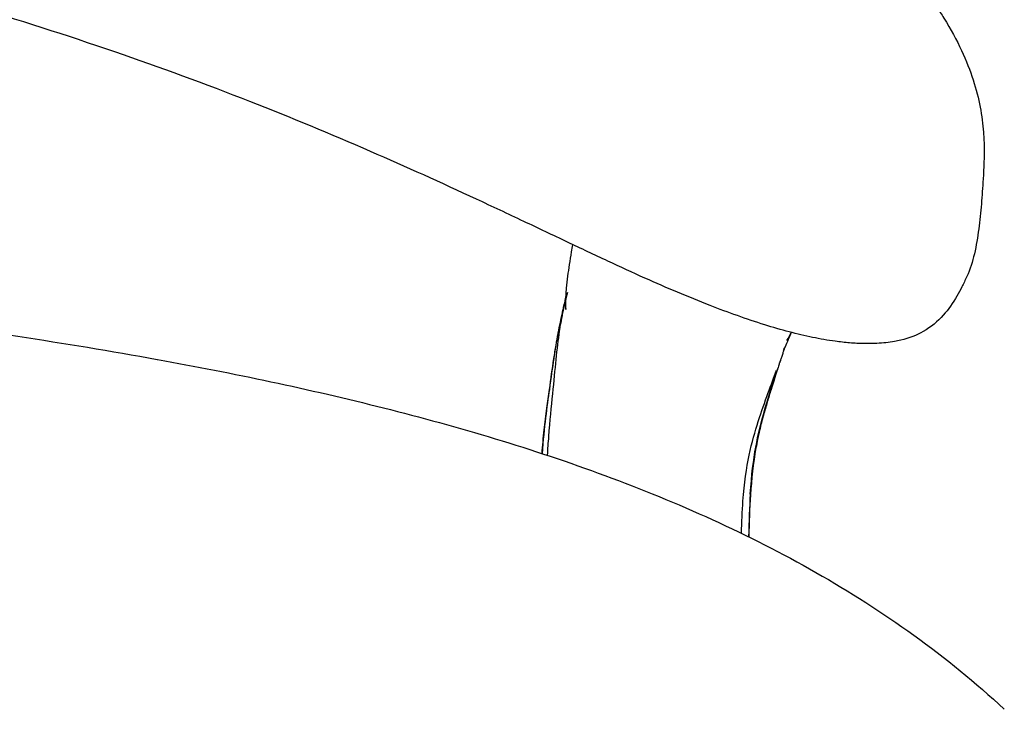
# Model space of a CAD drawing. Header units: millimetres. Extents: x -51070 to 51016057, y -411665 to 5485636.
# Tile 9 of 27: x 51014286 to 51014376, y 5484836 to 5484899. Entities that reach past the tile are written whole.
import ezdxf

# ---------------------------------------------------------------- set-up
doc = ezdxf.new("R2010")
doc.units = ezdxf.units.MM
doc.layers.add('08-01-2026-telaio-080126', color=7, linetype='Continuous', true_color=0x000000)

msp = doc.modelspace()

# ---------------------------------------------------------------- linework, layer by layer
at = {"layer": '08-01-2026-telaio-080126', "color": 7}
for points, knots in [([(51014342.979, 5484875.167), (51014341.849, 5484875.673), (51014340.725, 5484876.191), (51014339.6, 5484876.715), (51014338.37, 5484877.289), (51014337.158, 5484877.862), (51014335.928, 5484878.445), (51014334.596, 5484879.076), (51014333.276, 5484879.704), (51014331.94, 5484880.336), (51014330.503, 5484881.016), (51014329.07, 5484881.69), (51014327.625, 5484882.363), (51014324.43, 5484883.85), (51014321.231, 5484885.302), (51014317.989, 5484886.714), (51014314.352, 5484888.298), (51014310.691, 5484889.819), (51014306.993, 5484891.267), (51014302.944, 5484892.853), (51014298.802, 5484894.371), (51014290.293, 5484897.3), (51014285.833, 5484898.73), (51014281.375, 5484900.056), (51014272.138, 5484902.802), (51014262.572, 5484905.199), (51014253.104, 5484907.012), (51014243.615, 5484908.829), (51014234.073, 5484910.088), (51014224.446, 5484910.889), (51014214.918, 5484911.682), (51014205.382, 5484912.02), (51014195.822, 5484912.02), (51014186.263, 5484912.02), (51014176.726, 5484911.682), (51014167.198, 5484910.889), (51014157.572, 5484910.088), (51014148.03, 5484908.829), (51014138.541, 5484907.012), (51014129.073, 5484905.199), (51014119.507, 5484902.802), (51014110.269, 5484900.056), (51014105.812, 5484898.73), (51014101.352, 5484897.3), (51014092.842, 5484894.371), (51014088.701, 5484892.853), (51014084.652, 5484891.267), (51014080.953, 5484889.819), (51014077.292, 5484888.298), (51014073.656, 5484886.714), (51014070.413, 5484885.302), (51014067.215, 5484883.85), (51014064.019, 5484882.363), (51014062.575, 5484881.69), (51014061.141, 5484881.016), (51014059.704, 5484880.336), (51014058.369, 5484879.704), (51014057.048, 5484879.076), (51014055.717, 5484878.445), (51014054.486, 5484877.862), (51014053.274, 5484877.289), (51014052.044, 5484876.715), (51014050.92, 5484876.191), (51014049.796, 5484875.673), (51014048.665, 5484875.167)], [0, 0, 0, 0, 3.773233, 3.773233, 3.773233, 7.885595, 7.885595, 7.885595, 12.3425, 12.3425, 12.3425, 17.143634, 17.143634, 17.143634, 27.760688, 27.760688, 27.760688, 39.683597, 39.683597, 39.683597, 52.784722, 52.784722, 66.787513, 66.787513, 66.787513, 95.928646, 95.928646, 95.928646, 124.875556, 124.875556, 124.875556, 153.538335, 153.538335, 153.538335, 182.201113, 182.201113, 182.201113, 211.148024, 211.148024, 211.148024, 240.289156, 240.289156, 240.289156, 254.291947, 254.291947, 267.393073, 267.393073, 267.393073, 279.315982, 279.315982, 279.315982, 289.933036, 289.933036, 289.933036, 294.734169, 294.734169, 294.734169, 299.191074, 299.191074, 299.191074, 303.303437, 303.303437, 303.303437, 307.076669, 307.076669, 307.076669, 307.076669]), ([(51014364.744, 5484905.725), (51014366.717, 5484903.684), (51014368.243, 5484901.798), (51014369.431, 5484900.064), (51014369.586, 5484899.838), (51014369.735, 5484899.614), (51014369.992, 5484899.219), (51014370.103, 5484899.045), (51014370.21, 5484898.874), (51014370.851, 5484897.845), (51014371.378, 5484896.868), (51014371.816, 5484895.931), (51014372.253, 5484894.996), (51014372.601, 5484894.101), (51014372.878, 5484893.241), (51014373.156, 5484892.381), (51014373.362, 5484891.555), (51014373.514, 5484890.759), (51014373.665, 5484889.964), (51014373.762, 5484889.199), (51014373.817, 5484888.458), (51014373.836, 5484888.207), (51014373.85, 5484887.96), (51014373.861, 5484887.717), (51014373.88, 5484887.238), (51014373.885, 5484886.768), (51014373.878, 5484886.306), (51014373.867, 5484885.609), (51014373.831, 5484884.934), (51014373.79, 5484884.266), (51014373.789, 5484884.245), (51014373.787, 5484884.223), (51014373.786, 5484884.202), (51014373.739, 5484883.446), (51014373.686, 5484882.688), (51014373.623, 5484881.929), (51014373.559, 5484881.17), (51014373.484, 5484880.409), (51014373.386, 5484879.651), (51014373.288, 5484878.895), (51014373.166, 5484878.13), (51014372.989, 5484877.385), (51014372.821, 5484876.673), (51014372.601, 5484875.967), (51014372.3, 5484875.305)], [0, 0, 0, 0, 12.175442, 12.175442, 12.175442, 13.754047, 13.754047, 15.001228, 15.001228, 15.001228, 22.463666, 22.463666, 22.463666, 29.917162, 29.917162, 29.917162, 37.371868, 37.371868, 37.371868, 44.822045, 44.822045, 44.822045, 47.332388, 47.332388, 47.332388, 52.256381, 52.256381, 52.256381, 59.672564, 59.672564, 59.672564, 59.909624, 59.909624, 59.909624, 68.338626, 68.338626, 68.338626, 76.775242, 76.775242, 76.775242, 85.226633, 85.226633, 85.226633, 93.298568, 93.298568, 93.298568, 93.298568]), ([(51014335.961, 5484875.337), (51014336.007, 5484875.689), (51014336.057, 5484876.043), (51014336.167, 5484876.777), (51014336.226, 5484877.155), (51014336.291, 5484877.555)], [0, 0, 0, 0, 16.016456, 16.016456, 31.757961, 31.757961, 31.757961, 31.757961]), ([(51014335.961, 5484875.337), (51014336.007, 5484875.689), (51014336.057, 5484876.043), (51014336.167, 5484876.777), (51014336.226, 5484877.155), (51014336.291, 5484877.555)], [0, 0, 0, 0, 16.016456, 16.016456, 31.757961, 31.757961, 31.757961, 31.757961]), ([(51014015.948, 5484835.87), (51014021.143, 5484840.709), (51014026.967, 5484844.844), (51014033.126, 5484848.353), (51014036.201, 5484850.105), (51014039.365, 5484851.704), (51014042.585, 5484853.172), (51014045.795, 5484854.634), (51014049.062, 5484855.966), (51014052.37, 5484857.188), (51014055.667, 5484858.407), (51014059.002, 5484859.516), (51014062.365, 5484860.537), (51014065.723, 5484861.557), (51014069.106, 5484862.487), (51014072.508, 5484863.346), (51014075.908, 5484864.204), (51014079.325, 5484864.991), (51014082.754, 5484865.72), (51014086.181, 5484866.449), (51014089.618, 5484867.121), (51014093.065, 5484867.747), (51014093.074, 5484867.749), (51014093.083, 5484867.751), (51014093.093, 5484867.752), (51014101.548, 5484869.289), (51014110.052, 5484870.557), (51014118.584, 5484871.611), (51014127.113, 5484872.665), (51014135.671, 5484873.505), (51014144.246, 5484874.163), (51014152.819, 5484874.821), (51014161.41, 5484875.297), (51014170.009, 5484875.612), (51014178.608, 5484875.926), (51014187.215, 5484876.078), (51014195.822, 5484876.078), (51014204.43, 5484876.078), (51014213.036, 5484875.926), (51014221.634, 5484875.612), (51014230.235, 5484875.297), (51014238.828, 5484874.821), (51014247.402, 5484874.163), (51014255.977, 5484873.504), (51014264.536, 5484872.664), (51014273.065, 5484871.611), (51014281.597, 5484870.557), (51014290.097, 5484869.289), (51014298.552, 5484867.752), (51014298.561, 5484867.751), (51014298.57, 5484867.749), (51014298.58, 5484867.747), (51014305.486, 5484866.492), (51014312.356, 5484865.058), (51014319.164, 5484863.339), (51014325.984, 5484861.616), (51014332.734, 5484859.608), (51014339.334, 5484857.166), (51014342.639, 5484855.942), (51014345.906, 5484854.61), (51014349.113, 5484853.147), (51014352.325, 5484851.682), (51014355.477, 5484850.086), (51014358.545, 5484848.337), (51014361.618, 5484846.586), (51014364.605, 5484844.682), (51014367.473, 5484842.61), (51014370.348, 5484840.533), (51014373.101, 5484838.288), (51014375.697, 5484835.87)], [0, 0, 0, 0, 21.372907, 21.372907, 21.372907, 32.020866, 32.020866, 32.020866, 42.628021, 42.628021, 42.628021, 53.197888, 53.197888, 53.197888, 63.750893, 63.750893, 63.750893, 74.29539, 74.29539, 74.29539, 84.82962, 84.82962, 84.82962, 84.858124, 84.858124, 84.858124, 110.705355, 110.705355, 110.705355, 136.541882, 136.541882, 136.541882, 162.370682, 162.370682, 162.370682, 188.195208, 188.195208, 188.195208, 214.018962, 214.018962, 214.018962, 239.852083, 239.852083, 239.852083, 265.689938, 265.689938, 265.689938, 291.532267, 291.532267, 291.532267, 291.560771, 291.560771, 291.560771, 312.671063, 312.671063, 312.671063, 333.837053, 333.837053, 333.837053, 344.440341, 344.440341, 344.440341, 355.058757, 355.058757, 355.058757, 365.699249, 365.699249, 365.699249, 376.36514, 376.36514, 376.36514, 376.36514]), ([(51014015.948, 5484835.87), (51014021.143, 5484840.709), (51014026.967, 5484844.844), (51014033.126, 5484848.353), (51014036.201, 5484850.105), (51014039.365, 5484851.704), (51014042.585, 5484853.172), (51014045.795, 5484854.634), (51014049.062, 5484855.966), (51014052.37, 5484857.188), (51014055.667, 5484858.407), (51014059.002, 5484859.516), (51014062.365, 5484860.537), (51014065.723, 5484861.557), (51014069.106, 5484862.487), (51014072.508, 5484863.346), (51014075.908, 5484864.204), (51014079.325, 5484864.991), (51014082.754, 5484865.72), (51014086.181, 5484866.449), (51014089.618, 5484867.121), (51014093.065, 5484867.747), (51014093.074, 5484867.749), (51014093.083, 5484867.751), (51014093.093, 5484867.752), (51014101.548, 5484869.289), (51014110.052, 5484870.557), (51014118.584, 5484871.611), (51014127.113, 5484872.665), (51014135.671, 5484873.505), (51014144.246, 5484874.163), (51014152.819, 5484874.821), (51014161.41, 5484875.297), (51014170.009, 5484875.612), (51014178.608, 5484875.926), (51014187.215, 5484876.078), (51014195.822, 5484876.078), (51014204.43, 5484876.078), (51014213.036, 5484875.926), (51014221.634, 5484875.612), (51014230.235, 5484875.297), (51014238.828, 5484874.821), (51014247.402, 5484874.163), (51014255.977, 5484873.504), (51014264.536, 5484872.664), (51014273.065, 5484871.611), (51014281.597, 5484870.557), (51014290.097, 5484869.289), (51014298.552, 5484867.752), (51014298.561, 5484867.751), (51014298.57, 5484867.749), (51014298.58, 5484867.747), (51014305.486, 5484866.492), (51014312.356, 5484865.058), (51014319.164, 5484863.339), (51014325.984, 5484861.616), (51014332.734, 5484859.608), (51014339.334, 5484857.166), (51014342.639, 5484855.942), (51014345.906, 5484854.61), (51014349.113, 5484853.147), (51014352.325, 5484851.682), (51014355.477, 5484850.086), (51014358.545, 5484848.337), (51014361.618, 5484846.586), (51014364.605, 5484844.682), (51014367.473, 5484842.61), (51014370.348, 5484840.533), (51014373.101, 5484838.288), (51014375.697, 5484835.87)], [0, 0, 0, 0, 21.372907, 21.372907, 21.372907, 32.020866, 32.020866, 32.020866, 42.628021, 42.628021, 42.628021, 53.197888, 53.197888, 53.197888, 63.750893, 63.750893, 63.750893, 74.29539, 74.29539, 74.29539, 84.82962, 84.82962, 84.82962, 84.858124, 84.858124, 84.858124, 110.705355, 110.705355, 110.705355, 136.541882, 136.541882, 136.541882, 162.370682, 162.370682, 162.370682, 188.195208, 188.195208, 188.195208, 214.018962, 214.018962, 214.018962, 239.852083, 239.852083, 239.852083, 265.689938, 265.689938, 265.689938, 291.532267, 291.532267, 291.532267, 291.560771, 291.560771, 291.560771, 312.671063, 312.671063, 312.671063, 333.837053, 333.837053, 333.837053, 344.440341, 344.440341, 344.440341, 355.058757, 355.058757, 355.058757, 365.699249, 365.699249, 365.699249, 376.36514, 376.36514, 376.36514, 376.36514]), ([(51014335.77, 5484872.871), (51014335.775, 5484873.406), (51014335.807, 5484873.861), (51014335.84, 5484874.238), (51014335.875, 5484874.624), (51014335.916, 5484874.979), (51014335.961, 5484875.337)], [0.000478, 0.000478, 0.000478, 0.000478, 16.416755, 16.416755, 16.416755, 32.625079, 32.625079, 32.625079, 32.625079]), ([(51014362.278, 5484869.218), (51014362.06, 5484869.229), (51014361.84, 5484869.244), (51014361.617, 5484869.263), (51014361.189, 5484869.299), (51014360.754, 5484869.347), (51014360.312, 5484869.407), (51014359.636, 5484869.499), (51014358.943, 5484869.619), (51014358.254, 5484869.76), (51014357.548, 5484869.904), (51014356.831, 5484870.075), (51014356.124, 5484870.261), (51014355.38, 5484870.456), (51014354.632, 5484870.674), (51014353.891, 5484870.906), (51014352.226, 5484871.426), (51014350.56, 5484872.027), (51014348.911, 5484872.67), (51014346.929, 5484873.443), (51014344.942, 5484874.288), (51014342.979, 5484875.167)], [0, 0, 0, 0, 0.767473, 0.767473, 0.767473, 2.238229, 2.238229, 2.238229, 4.500188, 4.500188, 4.500188, 6.82004, 6.82004, 6.82004, 9.256687, 9.256687, 9.256687, 14.730082, 14.730082, 14.730082, 21.304188, 21.304188, 21.304188, 21.304188]), ([(51014362.278, 5484869.218), (51014362.06, 5484869.229), (51014361.84, 5484869.244), (51014361.617, 5484869.263), (51014361.189, 5484869.299), (51014360.754, 5484869.347), (51014360.312, 5484869.407), (51014359.636, 5484869.499), (51014358.943, 5484869.619), (51014358.254, 5484869.76), (51014357.548, 5484869.904), (51014356.831, 5484870.075), (51014356.124, 5484870.261), (51014355.38, 5484870.456), (51014354.632, 5484870.674), (51014353.891, 5484870.906), (51014352.226, 5484871.426), (51014350.56, 5484872.027), (51014348.911, 5484872.67), (51014346.929, 5484873.443), (51014344.942, 5484874.288), (51014342.979, 5484875.167)], [0, 0, 0, 0, 0.767473, 0.767473, 0.767473, 2.238229, 2.238229, 2.238229, 4.500188, 4.500188, 4.500188, 6.82004, 6.82004, 6.82004, 9.256687, 9.256687, 9.256687, 14.730082, 14.730082, 14.730082, 21.304188, 21.304188, 21.304188, 21.304188]), ([(51014372.3, 5484875.304), (51014372.151, 5484874.975), (51014371.997, 5484874.654), (51014371.709, 5484874.085), (51014371.553, 5484873.797), (51014371.399, 5484873.533), (51014371.032, 5484872.902), (51014370.624, 5484872.312), (51014370.156, 5484871.787), (51014369.64, 5484871.21), (51014369.044, 5484870.704), (51014368.331, 5484870.298), (51014367.737, 5484869.96), (51014367.058, 5484869.69), (51014366.279, 5484869.503)], [0.118524, 0.118524, 0.118524, 0.118524, 1.792475, 1.792475, 3.626929, 3.626929, 3.626929, 7.913262, 7.913262, 7.913262, 12.62019, 12.62019, 12.62019, 16.543347, 16.543347, 16.543347, 16.543347]), ([(51014372.3, 5484875.304), (51014372.151, 5484874.975), (51014371.997, 5484874.654), (51014371.709, 5484874.085), (51014371.553, 5484873.797), (51014371.399, 5484873.533), (51014371.032, 5484872.902), (51014370.624, 5484872.312), (51014370.156, 5484871.787), (51014369.64, 5484871.21), (51014369.044, 5484870.704), (51014368.331, 5484870.298), (51014367.737, 5484869.96), (51014367.058, 5484869.69), (51014366.279, 5484869.503)], [0.118524, 0.118524, 0.118524, 0.118524, 1.792475, 1.792475, 3.626929, 3.626929, 3.626929, 7.913262, 7.913262, 7.913262, 12.62019, 12.62019, 12.62019, 16.543347, 16.543347, 16.543347, 16.543347]), ([(51014335.71, 5484873.127), (51014335.723, 5484873.184), (51014335.736, 5484873.239), (51014335.775, 5484873.412), (51014335.801, 5484873.52), (51014335.844, 5484873.701), (51014335.861, 5484873.774), (51014335.873, 5484873.822)], [2.486688, 2.486688, 2.486688, 2.486688, 2.687549, 2.687549, 3.135474, 3.135474, 3.583397, 3.583397, 3.583397, 3.583397]), ([(51014335.71, 5484873.127), (51014335.723, 5484873.184), (51014335.736, 5484873.239), (51014335.775, 5484873.412), (51014335.801, 5484873.52), (51014335.844, 5484873.701), (51014335.861, 5484873.774), (51014335.873, 5484873.822)], [2.486688, 2.486688, 2.486688, 2.486688, 2.687549, 2.687549, 3.135474, 3.135474, 3.583397, 3.583397, 3.583397, 3.583397]), ([(51014335.07, 5484870.137), (51014335.141, 5484870.512), (51014335.209, 5484870.85), (51014335.326, 5484871.402), (51014335.367, 5484871.591), (51014335.4, 5484871.742), (51014335.438, 5484871.914), (51014335.47, 5484872.059), (51014335.497, 5484872.179), (51014335.502, 5484872.201), (51014335.507, 5484872.222), (51014335.511, 5484872.241), (51014335.534, 5484872.342), (51014335.556, 5484872.441), (51014335.577, 5484872.533), (51014335.594, 5484872.61), (51014335.611, 5484872.686), (51014335.629, 5484872.764), (51014335.631, 5484872.775), (51014335.634, 5484872.786), (51014335.636, 5484872.797), (51014335.637, 5484872.802), (51014335.638, 5484872.806), (51014335.639, 5484872.811)], [0.008389, 0.008389, 0.008389, 0.008389, 1.162454, 1.162454, 2.115363, 2.115363, 2.115363, 3.236282, 3.236282, 3.236282, 3.426748, 3.426748, 3.426748, 4.394363, 4.394363, 4.394363, 5.188364, 5.188364, 5.188364, 6.188364, 6.188364, 6.188364, 6.589604, 6.589604, 6.589604, 6.589604]), ([(51014335.07, 5484870.137), (51014335.141, 5484870.512), (51014335.209, 5484870.85), (51014335.326, 5484871.402), (51014335.367, 5484871.591), (51014335.4, 5484871.742), (51014335.438, 5484871.914), (51014335.47, 5484872.059), (51014335.497, 5484872.179), (51014335.502, 5484872.201), (51014335.507, 5484872.222), (51014335.511, 5484872.241), (51014335.534, 5484872.342), (51014335.556, 5484872.441), (51014335.577, 5484872.533), (51014335.594, 5484872.61), (51014335.611, 5484872.686), (51014335.629, 5484872.764), (51014335.631, 5484872.775), (51014335.634, 5484872.786), (51014335.636, 5484872.797), (51014335.637, 5484872.802), (51014335.638, 5484872.806), (51014335.639, 5484872.811)], [0.008389, 0.008389, 0.008389, 0.008389, 1.162454, 1.162454, 2.115363, 2.115363, 2.115363, 3.236282, 3.236282, 3.236282, 3.426748, 3.426748, 3.426748, 4.394363, 4.394363, 4.394363, 5.188364, 5.188364, 5.188364, 6.188364, 6.188364, 6.188364, 6.589604, 6.589604, 6.589604, 6.589604]), ([(51014335.704, 5484873.102), (51014335.692, 5484873.049), (51014335.645, 5484872.842), (51014335.569, 5484872.487), (51014335.469, 5484871.999), (51014335.356, 5484871.415), (51014335.257, 5484870.849), (51014335.198, 5484870.47), (51014335.178, 5484870.343)], [0.766416, 0.766416, 0.766416, 0.766416, 0.931909, 1.409376, 1.855646, 2.427347, 3.196736, 3.583397, 3.583397, 3.583397, 3.583397]), ([(51014335.704, 5484873.102), (51014335.692, 5484873.049), (51014335.645, 5484872.842), (51014335.569, 5484872.487), (51014335.469, 5484871.999), (51014335.356, 5484871.415), (51014335.257, 5484870.849), (51014335.198, 5484870.47), (51014335.178, 5484870.343)], [0.766416, 0.766416, 0.766416, 0.766416, 0.931909, 1.409376, 1.855646, 2.427347, 3.196736, 3.583397, 3.583397, 3.583397, 3.583397]), ([(51014335.181, 5484870.342), (51014335.241, 5484870.739), (51014335.306, 5484871.121), (51014335.438, 5484871.837), (51014335.504, 5484872.172), (51014335.613, 5484872.691), (51014335.657, 5484872.892), (51014335.699, 5484873.075)], [0, 0, 0, 0, 0.89585, 0.89585, 1.791699, 1.791699, 2.427195, 2.427195, 2.427195, 2.427195]), ([(51014335.181, 5484870.342), (51014335.241, 5484870.739), (51014335.306, 5484871.121), (51014335.438, 5484871.837), (51014335.504, 5484872.172), (51014335.613, 5484872.691), (51014335.657, 5484872.892), (51014335.699, 5484873.075)], [0, 0, 0, 0, 0.89585, 0.89585, 1.791699, 1.791699, 2.427195, 2.427195, 2.427195, 2.427195]), ([(51014335.705, 5484873.102), (51014335.706, 5484873.108), (51014335.707, 5484873.115), (51014335.709, 5484873.121), (51014335.711, 5484873.132), (51014335.714, 5484873.143), (51014335.716, 5484873.154), (51014335.717, 5484873.157), (51014335.718, 5484873.159), (51014335.718, 5484873.162), (51014335.72, 5484873.171), (51014335.722, 5484873.18), (51014335.724, 5484873.189), (51014335.726, 5484873.196), (51014335.727, 5484873.203), (51014335.729, 5484873.21), (51014335.73, 5484873.215), (51014335.731, 5484873.22), (51014335.732, 5484873.225), (51014335.735, 5484873.235), (51014335.737, 5484873.246), (51014335.739, 5484873.256), (51014335.74, 5484873.258), (51014335.741, 5484873.261), (51014335.741, 5484873.264), (51014335.744, 5484873.276), (51014335.747, 5484873.288), (51014335.749, 5484873.3), (51014335.75, 5484873.302), (51014335.75, 5484873.304), (51014335.751, 5484873.305), (51014335.753, 5484873.318), (51014335.756, 5484873.331), (51014335.759, 5484873.343), (51014335.768, 5484873.38), (51014335.777, 5484873.421), (51014335.787, 5484873.466)], [0.007905, 0.007905, 0.007905, 0.007905, 1, 1, 1, 2, 2, 2, 3, 3, 3, 4, 4, 4, 5, 5, 5, 6, 6, 6, 7, 7, 7, 8, 8, 8, 9, 9, 9, 10, 10, 10, 11, 11, 11, 11.22285, 11.22285, 11.22285, 11.22285]), ([(51014335.705, 5484873.102), (51014335.706, 5484873.108), (51014335.707, 5484873.115), (51014335.709, 5484873.121), (51014335.711, 5484873.132), (51014335.714, 5484873.143), (51014335.716, 5484873.154), (51014335.717, 5484873.157), (51014335.718, 5484873.159), (51014335.718, 5484873.162), (51014335.72, 5484873.171), (51014335.722, 5484873.18), (51014335.724, 5484873.189), (51014335.726, 5484873.196), (51014335.727, 5484873.203), (51014335.729, 5484873.21), (51014335.73, 5484873.215), (51014335.731, 5484873.22), (51014335.732, 5484873.225), (51014335.735, 5484873.235), (51014335.737, 5484873.246), (51014335.739, 5484873.256), (51014335.74, 5484873.258), (51014335.741, 5484873.261), (51014335.741, 5484873.264), (51014335.744, 5484873.276), (51014335.747, 5484873.288), (51014335.749, 5484873.3), (51014335.75, 5484873.302), (51014335.75, 5484873.304), (51014335.751, 5484873.305), (51014335.753, 5484873.318), (51014335.756, 5484873.331), (51014335.759, 5484873.343), (51014335.768, 5484873.38), (51014335.777, 5484873.421), (51014335.787, 5484873.466)], [0.007905, 0.007905, 0.007905, 0.007905, 1, 1, 1, 2, 2, 2, 3, 3, 3, 4, 4, 4, 5, 5, 5, 6, 6, 6, 7, 7, 7, 8, 8, 8, 9, 9, 9, 10, 10, 10, 11, 11, 11, 11.22285, 11.22285, 11.22285, 11.22285]), ([(51014335.775, 5484872.295), (51014335.775, 5484872.295), (51014335.774, 5484872.305), (51014335.774, 5484872.324), (51014335.774, 5484872.33), (51014335.774, 5484872.337), (51014335.774, 5484872.343), (51014335.773, 5484872.352), (51014335.773, 5484872.36), (51014335.773, 5484872.368), (51014335.773, 5484872.378), (51014335.773, 5484872.389), (51014335.773, 5484872.399), (51014335.772, 5484872.41), (51014335.772, 5484872.422), (51014335.772, 5484872.434), (51014335.772, 5484872.439), (51014335.772, 5484872.443), (51014335.772, 5484872.448), (51014335.772, 5484872.457), (51014335.771, 5484872.465), (51014335.771, 5484872.474), (51014335.771, 5484872.489), (51014335.771, 5484872.504), (51014335.771, 5484872.519), (51014335.771, 5484872.525), (51014335.77, 5484872.532), (51014335.77, 5484872.538), (51014335.77, 5484872.548), (51014335.77, 5484872.559), (51014335.77, 5484872.569), (51014335.77, 5484872.585), (51014335.77, 5484872.602), (51014335.77, 5484872.618), (51014335.77, 5484872.62), (51014335.77, 5484872.622), (51014335.77, 5484872.623), (51014335.77, 5484872.643), (51014335.769, 5484872.662), (51014335.769, 5484872.682), (51014335.769, 5484872.686), (51014335.769, 5484872.69), (51014335.769, 5484872.695), (51014335.769, 5484872.704), (51014335.769, 5484872.714), (51014335.769, 5484872.723)], [4.083134, 4.083134, 4.083134, 4.083134, 6.337543, 6.337543, 6.337543, 7.337543, 7.337543, 7.337543, 8.337543, 8.337543, 8.337543, 9.337543, 9.337543, 9.337543, 10.337543, 10.337543, 10.337543, 11.337543, 11.337543, 11.337543, 12.337543, 12.337543, 12.337543, 13.337543, 13.337543, 13.337543, 14.337543, 14.337543, 14.337543, 15.337543, 15.337543, 15.337543, 16.337543, 16.337543, 16.337543, 17.337543, 17.337543, 17.337543, 18.337543, 18.337543, 18.337543, 19.337543, 19.337543, 19.337543, 19.764932, 19.764932, 19.764932, 19.764932]), ([(51014335.774, 5484872.399), (51014335.774, 5484872.332), (51014335.774, 5484872.321), (51014335.774, 5484872.312), (51014335.775, 5484872.301), (51014335.775, 5484872.295), (51014335.775, 5484872.295)], [0.913429, 0.913429, 0.913429, 0.913429, 2.311968, 2.311968, 2.311968, 4.083134, 4.083134, 4.083134, 4.083134]), ([(51014334.276, 5484865.014), (51014334.422, 5484866.042), (51014334.532, 5484866.826), (51014334.686, 5484867.842), (51014334.742, 5484868.212), (51014334.814, 5484868.665), (51014334.932, 5484869.378), (51014335.004, 5484869.784), (51014335.069, 5484870.129)], [0.005603, 0.005603, 0.005603, 0.005603, 2.908288, 2.908288, 2.908288, 4.135412, 4.135412, 5.25426, 5.25426, 5.25426, 5.25426]), ([(51014334.276, 5484865.014), (51014334.422, 5484866.042), (51014334.532, 5484866.826), (51014334.686, 5484867.842), (51014334.742, 5484868.212), (51014334.814, 5484868.665), (51014334.932, 5484869.378), (51014335.004, 5484869.784), (51014335.069, 5484870.129)], [0.005603, 0.005603, 0.005603, 0.005603, 2.908288, 2.908288, 2.908288, 4.135412, 4.135412, 5.25426, 5.25426, 5.25426, 5.25426]), ([(51014335.069, 5484870.13), (51014335.07, 5484870.135), (51014335.074, 5484870.143), (51014335.089, 5484870.172), (51014335.101, 5484870.193), (51014335.125, 5484870.238), (51014335.135, 5484870.255), (51014335.151, 5484870.285), (51014335.156, 5484870.295), (51014335.164, 5484870.31), (51014335.179, 5484870.338), (51014335.181, 5484870.342)], [1.730443, 1.730443, 1.730443, 1.730443, 3.325065, 3.325065, 5.076172, 5.076172, 5.973834, 5.973834, 6.428321, 6.428321, 6.56932, 6.56932, 6.56932, 6.56932]), ([(51014335.069, 5484870.13), (51014335.07, 5484870.135), (51014335.074, 5484870.143), (51014335.089, 5484870.172), (51014335.101, 5484870.193), (51014335.125, 5484870.238), (51014335.135, 5484870.255), (51014335.151, 5484870.285), (51014335.156, 5484870.295), (51014335.164, 5484870.31), (51014335.179, 5484870.338), (51014335.181, 5484870.342)], [1.730443, 1.730443, 1.730443, 1.730443, 3.325065, 3.325065, 5.076172, 5.076172, 5.973834, 5.973834, 6.428321, 6.428321, 6.56932, 6.56932, 6.56932, 6.56932]), ([(51014356.304, 5484870.214), (51014356.299, 5484870.204), (51014356.295, 5484870.193), (51014356.29, 5484870.182), (51014356.28, 5484870.157), (51014356.27, 5484870.133), (51014356.26, 5484870.108), (51014356.25, 5484870.084), (51014356.239, 5484870.06), (51014356.229, 5484870.035), (51014356.219, 5484870.012), (51014356.209, 5484869.988), (51014356.199, 5484869.964), (51014356.19, 5484869.941), (51014356.18, 5484869.917), (51014356.17, 5484869.894), (51014356.16, 5484869.871), (51014356.151, 5484869.848), (51014356.141, 5484869.825), (51014356.132, 5484869.803), (51014356.122, 5484869.78), (51014356.113, 5484869.758), (51014356.004, 5484869.501), (51014355.902, 5484869.265), (51014355.813, 5484869.058)], [5.573711, 5.573711, 5.573711, 5.573711, 6, 6, 6, 7, 7, 7, 8, 8, 8, 9, 9, 9, 10, 10, 10, 11, 11, 11, 12, 12, 12, 28.134235, 28.134235, 28.134235, 28.134235]), ([(51014356.304, 5484870.214), (51014356.299, 5484870.204), (51014356.295, 5484870.193), (51014356.29, 5484870.182), (51014356.28, 5484870.157), (51014356.27, 5484870.133), (51014356.26, 5484870.108), (51014356.25, 5484870.084), (51014356.239, 5484870.06), (51014356.229, 5484870.035), (51014356.219, 5484870.012), (51014356.209, 5484869.988), (51014356.199, 5484869.964), (51014356.19, 5484869.941), (51014356.18, 5484869.917), (51014356.17, 5484869.894), (51014356.16, 5484869.871), (51014356.151, 5484869.848), (51014356.141, 5484869.825), (51014356.132, 5484869.803), (51014356.122, 5484869.78), (51014356.113, 5484869.758), (51014356.004, 5484869.501), (51014355.902, 5484869.265), (51014355.813, 5484869.058)], [5.573711, 5.573711, 5.573711, 5.573711, 6, 6, 6, 7, 7, 7, 8, 8, 8, 9, 9, 9, 10, 10, 10, 11, 11, 11, 12, 12, 12, 28.134235, 28.134235, 28.134235, 28.134235]), ([(51014366.279, 5484869.503), (51014366.094, 5484869.458), (51014365.902, 5484869.418), (51014365.702, 5484869.383), (51014365.209, 5484869.295), (51014364.675, 5484869.236), (51014364.093, 5484869.208), (51014363.52, 5484869.18), (51014362.916, 5484869.184), (51014362.278, 5484869.218)], [0, 0, 0, 0, 0.927693, 0.927693, 0.927693, 3.206944, 3.206944, 3.206944, 5.449311, 5.449311, 5.449311, 5.449311]), ([(51014366.279, 5484869.503), (51014366.094, 5484869.458), (51014365.902, 5484869.418), (51014365.702, 5484869.383), (51014365.209, 5484869.295), (51014364.675, 5484869.236), (51014364.093, 5484869.208), (51014363.52, 5484869.18), (51014362.916, 5484869.184), (51014362.278, 5484869.218)], [0, 0, 0, 0, 0.927693, 0.927693, 0.927693, 3.206944, 3.206944, 3.206944, 5.449311, 5.449311, 5.449311, 5.449311]), ([(51014355.689, 5484868.809), (51014355.689, 5484868.809), (51014355.686, 5484868.799), (51014355.68, 5484868.779), (51014355.671, 5484868.75), (51014355.656, 5484868.702), (51014355.632, 5484868.622), (51014355.626, 5484868.603), (51014355.62, 5484868.582), (51014355.612, 5484868.559), (51014355.59, 5484868.488), (51014355.563, 5484868.402), (51014355.53, 5484868.299), (51014355.489, 5484868.17), (51014355.447, 5484868.047), (51014355.41, 5484867.937), (51014355.409, 5484867.936), (51014355.409, 5484867.935), (51014355.409, 5484867.934), (51014355.374, 5484867.833), (51014355.34, 5484867.737), (51014355.312, 5484867.657), (51014355.287, 5484867.588), (51014355.265, 5484867.526), (51014355.251, 5484867.486), (51014355.247, 5484867.476), (51014355.244, 5484867.467), (51014355.241, 5484867.46)], [3.837056, 3.837056, 3.837056, 3.837056, 5.796271, 5.796271, 5.796271, 8.512165, 8.512165, 8.512165, 9.17097, 9.17097, 9.17097, 11.197253, 11.197253, 11.197253, 13.805454, 13.805454, 13.805454, 13.828295, 13.828295, 13.828295, 16.23589, 16.23589, 16.23589, 18.334515, 18.334515, 18.334515, 18.879292, 18.879292, 18.879292, 18.879292]), ([(51014355.689, 5484868.809), (51014355.689, 5484868.809), (51014355.686, 5484868.799), (51014355.68, 5484868.779), (51014355.671, 5484868.75), (51014355.656, 5484868.702), (51014355.632, 5484868.622), (51014355.626, 5484868.603), (51014355.62, 5484868.582), (51014355.612, 5484868.559), (51014355.59, 5484868.488), (51014355.563, 5484868.402), (51014355.53, 5484868.299), (51014355.489, 5484868.17), (51014355.447, 5484868.047), (51014355.41, 5484867.937), (51014355.409, 5484867.936), (51014355.409, 5484867.935), (51014355.409, 5484867.934), (51014355.374, 5484867.833), (51014355.34, 5484867.737), (51014355.312, 5484867.657), (51014355.287, 5484867.588), (51014355.265, 5484867.526), (51014355.251, 5484867.486), (51014355.247, 5484867.476), (51014355.244, 5484867.467), (51014355.241, 5484867.46)], [3.837056, 3.837056, 3.837056, 3.837056, 5.796271, 5.796271, 5.796271, 8.512165, 8.512165, 8.512165, 9.17097, 9.17097, 9.17097, 11.197253, 11.197253, 11.197253, 13.805454, 13.805454, 13.805454, 13.828295, 13.828295, 13.828295, 16.23589, 16.23589, 16.23589, 18.334515, 18.334515, 18.334515, 18.879292, 18.879292, 18.879292, 18.879292]), ([(51014355.6, 5484868.551), (51014355.6, 5484868.551), (51014355.603, 5484868.558), (51014355.61, 5484868.575), (51014355.619, 5484868.601), (51014355.635, 5484868.645), (51014355.655, 5484868.705)], [27.382771, 27.382771, 27.382771, 27.382771, 29.530679, 29.530679, 29.530679, 32.663809, 32.663809, 32.663809, 32.663809]), ([(51014355.6, 5484868.551), (51014355.6, 5484868.551), (51014355.603, 5484868.558), (51014355.61, 5484868.575), (51014355.619, 5484868.601), (51014355.635, 5484868.645), (51014355.655, 5484868.705)], [27.382771, 27.382771, 27.382771, 27.382771, 29.530679, 29.530679, 29.530679, 32.663809, 32.663809, 32.663809, 32.663809]), ([(51014355.804, 5484869.038), (51014355.803, 5484869.037), (51014355.803, 5484869.035), (51014355.802, 5484869.034), (51014355.799, 5484869.026), (51014355.796, 5484869.018), (51014355.792, 5484869.011), (51014355.789, 5484869.003), (51014355.786, 5484868.996), (51014355.782, 5484868.988), (51014355.779, 5484868.981), (51014355.776, 5484868.973), (51014355.773, 5484868.966), (51014355.77, 5484868.959), (51014355.767, 5484868.952), (51014355.764, 5484868.945), (51014355.761, 5484868.938), (51014355.758, 5484868.932), (51014355.755, 5484868.925), (51014355.752, 5484868.918), (51014355.75, 5484868.912), (51014355.747, 5484868.905), (51014355.744, 5484868.899), (51014355.741, 5484868.893), (51014355.739, 5484868.886), (51014355.736, 5484868.88), (51014355.734, 5484868.874), (51014355.731, 5484868.868), (51014355.729, 5484868.863), (51014355.726, 5484868.857), (51014355.724, 5484868.851), (51014355.721, 5484868.845), (51014355.719, 5484868.84), (51014355.716, 5484868.834), (51014355.714, 5484868.829), (51014355.712, 5484868.824), (51014355.71, 5484868.818), (51014355.683, 5484868.757), (51014355.663, 5484868.709), (51014355.646, 5484868.667), (51014355.638, 5484868.647), (51014355.63, 5484868.626), (51014355.622, 5484868.607), (51014355.62, 5484868.6), (51014355.617, 5484868.594), (51014355.615, 5484868.588), (51014355.61, 5484868.576), (51014355.606, 5484868.566), (51014355.603, 5484868.557), (51014355.602, 5484868.556), (51014355.602, 5484868.554), (51014355.601, 5484868.553)], [0, 0, 0, 0, 1, 1, 1, 2, 2, 2, 3, 3, 3, 4, 4, 4, 5, 5, 5, 6, 6, 6, 7, 7, 7, 8, 8, 8, 9, 9, 9, 10, 10, 10, 11, 11, 11, 12, 12, 12, 19.236591, 19.236591, 19.236591, 22.756983, 22.756983, 22.756983, 23.915468, 23.915468, 23.915468, 26.203792, 26.203792, 26.203792, 26.650507, 26.650507, 26.650507, 26.650507]), ([(51014355.804, 5484869.038), (51014355.803, 5484869.037), (51014355.803, 5484869.035), (51014355.802, 5484869.034), (51014355.799, 5484869.026), (51014355.796, 5484869.018), (51014355.792, 5484869.011), (51014355.789, 5484869.003), (51014355.786, 5484868.996), (51014355.782, 5484868.988), (51014355.779, 5484868.981), (51014355.776, 5484868.973), (51014355.773, 5484868.966), (51014355.77, 5484868.959), (51014355.767, 5484868.952), (51014355.764, 5484868.945), (51014355.761, 5484868.938), (51014355.758, 5484868.932), (51014355.755, 5484868.925), (51014355.752, 5484868.918), (51014355.75, 5484868.912), (51014355.747, 5484868.905), (51014355.744, 5484868.899), (51014355.741, 5484868.893), (51014355.739, 5484868.886), (51014355.736, 5484868.88), (51014355.734, 5484868.874), (51014355.731, 5484868.868), (51014355.729, 5484868.863), (51014355.726, 5484868.857), (51014355.724, 5484868.851), (51014355.721, 5484868.845), (51014355.719, 5484868.84), (51014355.716, 5484868.834), (51014355.714, 5484868.829), (51014355.712, 5484868.824), (51014355.71, 5484868.818), (51014355.683, 5484868.757), (51014355.663, 5484868.709), (51014355.646, 5484868.667), (51014355.638, 5484868.647), (51014355.63, 5484868.626), (51014355.622, 5484868.607), (51014355.62, 5484868.6), (51014355.617, 5484868.594), (51014355.615, 5484868.588), (51014355.61, 5484868.576), (51014355.606, 5484868.566), (51014355.603, 5484868.557), (51014355.602, 5484868.556), (51014355.602, 5484868.554), (51014355.601, 5484868.553)], [0, 0, 0, 0, 1, 1, 1, 2, 2, 2, 3, 3, 3, 4, 4, 4, 5, 5, 5, 6, 6, 6, 7, 7, 7, 8, 8, 8, 9, 9, 9, 10, 10, 10, 11, 11, 11, 12, 12, 12, 19.236591, 19.236591, 19.236591, 22.756983, 22.756983, 22.756983, 23.915468, 23.915468, 23.915468, 26.203792, 26.203792, 26.203792, 26.650507, 26.650507, 26.650507, 26.650507]), ([(51014355.655, 5484868.705), (51014355.671, 5484868.754), (51014355.681, 5484868.784), (51014355.685, 5484868.798), (51014355.686, 5484868.801), (51014355.687, 5484868.802), (51014355.687, 5484868.803), (51014355.688, 5484868.807), (51014355.689, 5484868.809), (51014355.689, 5484868.809)], [0, 0, 0, 0, 2.621587, 2.621587, 2.621587, 2.964935, 2.964935, 2.964935, 3.837056, 3.837056, 3.837056, 3.837056]), ([(51014355.655, 5484868.705), (51014355.671, 5484868.754), (51014355.681, 5484868.784), (51014355.685, 5484868.798), (51014355.686, 5484868.801), (51014355.687, 5484868.802), (51014355.687, 5484868.803), (51014355.688, 5484868.807), (51014355.689, 5484868.809), (51014355.689, 5484868.809)], [0, 0, 0, 0, 2.621587, 2.621587, 2.621587, 2.964935, 2.964935, 2.964935, 3.837056, 3.837056, 3.837056, 3.837056]), ([(51014355.241, 5484867.46), (51014355.241, 5484867.46), (51014355.241, 5484867.458), (51014355.239, 5484867.454), (51014355.238, 5484867.451), (51014355.236, 5484867.445), (51014355.233, 5484867.435), (51014355.227, 5484867.417), (51014355.217, 5484867.383), (51014355.193, 5484867.305), (51014355.17, 5484867.228), (51014355.131, 5484867.1), (51014355.056, 5484866.857)], [13.31238, 13.31238, 13.31238, 13.31238, 14.484413, 14.484413, 14.484413, 15.544833, 15.544833, 15.544833, 17.457811, 17.457811, 17.457811, 19.332106, 19.332106, 19.332106, 19.332106]), ([(51014355.241, 5484867.46), (51014355.241, 5484867.46), (51014355.241, 5484867.458), (51014355.239, 5484867.454), (51014355.238, 5484867.451), (51014355.236, 5484867.445), (51014355.233, 5484867.435), (51014355.227, 5484867.417), (51014355.217, 5484867.383), (51014355.193, 5484867.305), (51014355.17, 5484867.228), (51014355.131, 5484867.1), (51014355.056, 5484866.857)], [13.31238, 13.31238, 13.31238, 13.31238, 14.484413, 14.484413, 14.484413, 15.544833, 15.544833, 15.544833, 17.457811, 17.457811, 17.457811, 19.332106, 19.332106, 19.332106, 19.332106]), ([(51014355.229, 5484867.424), (51014355.231, 5484867.43), (51014355.233, 5484867.436), (51014355.235, 5484867.442), (51014355.235, 5484867.443), (51014355.236, 5484867.443), (51014355.236, 5484867.444), (51014355.236, 5484867.444), (51014355.236, 5484867.445), (51014355.236, 5484867.445), (51014355.236, 5484867.446), (51014355.237, 5484867.446), (51014355.237, 5484867.447), (51014355.237, 5484867.447), (51014355.237, 5484867.448), (51014355.237, 5484867.448), (51014355.237, 5484867.448), (51014355.237, 5484867.449), (51014355.238, 5484867.449), (51014355.238, 5484867.45), (51014355.238, 5484867.45), (51014355.238, 5484867.45), (51014355.238, 5484867.451), (51014355.238, 5484867.451), (51014355.238, 5484867.452), (51014355.239, 5484867.452), (51014355.239, 5484867.452), (51014355.239, 5484867.453)], [0, 0, 0, 0, 1, 1, 1, 2, 2, 2, 3, 3, 3, 4, 4, 4, 5, 5, 5, 6, 6, 6, 7, 7, 7, 8, 8, 8, 9, 9, 9, 9]), ([(51014355.229, 5484867.424), (51014355.231, 5484867.43), (51014355.233, 5484867.436), (51014355.235, 5484867.442), (51014355.235, 5484867.443), (51014355.236, 5484867.443), (51014355.236, 5484867.444), (51014355.236, 5484867.444), (51014355.236, 5484867.445), (51014355.236, 5484867.445), (51014355.236, 5484867.446), (51014355.237, 5484867.446), (51014355.237, 5484867.447), (51014355.237, 5484867.447), (51014355.237, 5484867.448), (51014355.237, 5484867.448), (51014355.237, 5484867.448), (51014355.237, 5484867.449), (51014355.238, 5484867.449), (51014355.238, 5484867.45), (51014355.238, 5484867.45), (51014355.238, 5484867.45), (51014355.238, 5484867.451), (51014355.238, 5484867.451), (51014355.238, 5484867.452), (51014355.239, 5484867.452), (51014355.239, 5484867.452), (51014355.239, 5484867.453)], [0, 0, 0, 0, 1, 1, 1, 2, 2, 2, 3, 3, 3, 4, 4, 4, 5, 5, 5, 6, 6, 6, 7, 7, 7, 8, 8, 8, 9, 9, 9, 9]), ([(51014355.051, 5484866.842), (51014354.927, 5484866.441), (51014354.743, 5484865.875), (51014354.466, 5484864.997), (51014354.356, 5484864.647), (51014354.237, 5484864.263), (51014354.008, 5484863.498), (51014353.885, 5484863.07), (51014353.774, 5484862.666)], [0, 0, 0, 0, 2.778823, 2.778823, 2.778823, 3.995588, 3.995588, 5.313664, 5.313664, 5.313664, 5.313664]), ([(51014355.051, 5484866.842), (51014354.927, 5484866.441), (51014354.743, 5484865.875), (51014354.466, 5484864.997), (51014354.356, 5484864.647), (51014354.237, 5484864.263), (51014354.008, 5484863.498), (51014353.885, 5484863.07), (51014353.774, 5484862.666)], [0, 0, 0, 0, 2.778823, 2.778823, 2.778823, 3.995588, 3.995588, 5.313664, 5.313664, 5.313664, 5.313664]), ([(51014333.602, 5484859.169), (51014333.658, 5484859.886), (51014333.724, 5484860.603), (51014333.803, 5484861.333), (51014333.874, 5484861.998), (51014333.952, 5484862.643), (51014334.114, 5484863.866), (51014334.194, 5484864.433), (51014334.275, 5484865.008), (51014334.275, 5484865.01), (51014334.276, 5484865.012), (51014334.276, 5484865.014)], [2.910357, 2.910357, 2.910357, 2.910357, 5.107087, 5.107087, 5.107087, 7.140715, 7.140715, 8.864429, 8.864429, 8.864429, 8.870528, 8.870528, 8.870528, 8.870528]), ([(51014333.602, 5484859.169), (51014333.658, 5484859.886), (51014333.724, 5484860.603), (51014333.803, 5484861.333), (51014333.874, 5484861.998), (51014333.952, 5484862.643), (51014334.114, 5484863.866), (51014334.194, 5484864.433), (51014334.275, 5484865.008), (51014334.275, 5484865.01), (51014334.276, 5484865.012), (51014334.276, 5484865.014)], [2.910357, 2.910357, 2.910357, 2.910357, 5.107087, 5.107087, 5.107087, 7.140715, 7.140715, 8.864429, 8.864429, 8.864429, 8.870528, 8.870528, 8.870528, 8.870528]), ([(51014334.551, 5484864.61), (51014334.437, 5484863.45), (51014334.308, 5484862.179), (51014334.15, 5484860.175), (51014334.11, 5484859.609), (51014334.073, 5484859.013)], [-8.973957, -8.973957, -8.973957, -8.973957, -4.486968, -4.486968, -2.83371, -2.83371, -2.83371, -2.83371]), ([(51014353.774, 5484862.665), (51014353.649, 5484862.211), (51014353.528, 5484861.747), (51014353.296, 5484860.752), (51014353.185, 5484860.218), (51014353.089, 5484859.677), (51014352.838, 5484858.269), (51014352.684, 5484856.84), (51014352.589, 5484855.404)], [0.000198, 0.000198, 0.000198, 0.000198, 1.450756, 1.450756, 3.121714, 3.121714, 3.121714, 7.469046, 7.469046, 7.469046, 7.469046]), ([(51014353.774, 5484862.665), (51014353.649, 5484862.211), (51014353.528, 5484861.747), (51014353.296, 5484860.752), (51014353.185, 5484860.218), (51014353.089, 5484859.677), (51014352.838, 5484858.269), (51014352.684, 5484856.84), (51014352.589, 5484855.404)], [0.000198, 0.000198, 0.000198, 0.000198, 1.450756, 1.450756, 3.121714, 3.121714, 3.121714, 7.469046, 7.469046, 7.469046, 7.469046])]:
    msp.add_open_spline(points, degree=3, knots=knots, dxfattribs=at)
for points, degree in [([(51014336.291, 5484877.555), (51014336.326, 5484877.772), (51014336.363, 5484877.993), (51014336.4, 5484878.221)], 3), ([(51014336.291, 5484877.555), (51014336.326, 5484877.772), (51014336.363, 5484877.993), (51014336.4, 5484878.221)], 3), ([(51014335.924, 5484873.845), (51014335.635, 5484872.704), (51014335.336, 5484871.518), (51014335.076, 5484870.124)], 3), ([(51014335.924, 5484873.845), (51014335.635, 5484872.704), (51014335.336, 5484871.518), (51014335.076, 5484870.124)], 3), ([(51014335.769, 5484872.749), (51014335.77, 5484872.825), (51014335.77, 5484872.848), (51014335.77, 5484872.871)], 3), ([(51014335.769, 5484872.723), (51014335.769, 5484872.732), (51014335.769, 5484872.74), (51014335.769, 5484872.749)], 3), ([(51014334.299, 5484865.025), (51014334.594, 5484867.126), (51014334.815, 5484868.729), (51014335.076, 5484870.124)], 3), ([(51014334.299, 5484865.025), (51014334.594, 5484867.126), (51014334.815, 5484868.729), (51014335.076, 5484870.124)], 3), ([(51014335.178, 5484870.343), (51014334.94, 5484868.754), (51014334.776, 5484866.911), (51014334.551, 5484864.61)], 3), ([(51014335.178, 5484870.343), (51014335.101, 5484870.194), (51014335.07, 5484870.145), (51014335.068, 5484870.13)], 3), ([(51014335.068, 5484870.13), (51014335.068, 5484870.129), (51014335.068, 5484870.127), (51014335.068, 5484870.126)], 3), ([(51014335.068, 5484870.13), (51014335.068, 5484870.129), (51014335.068, 5484870.127), (51014335.068, 5484870.126)], 3), ([(51014335.076, 5484870.124), (51014335.071, 5484870.124), (51014335.068, 5484870.125), (51014335.069, 5484870.129)], 3), ([(51014335.076, 5484870.124), (51014335.071, 5484870.124), (51014335.068, 5484870.125), (51014335.069, 5484870.129)], 3), ([(51014335.069, 5484870.13), (51014335.069, 5484870.13), (51014335.069, 5484870.13), (51014335.069, 5484870.13)], 3), ([(51014335.069, 5484870.13), (51014335.069, 5484870.13), (51014335.069, 5484870.13), (51014335.069, 5484870.13)], 3), ([(51014355.909, 5484869.48), (51014356.05, 5484869.723), (51014356.178, 5484869.968), (51014356.294, 5484870.217)], 3), ([(51014353.304, 5484862.101), (51014353.893, 5484863.942), (51014354.522, 5484865.51), (51014354.951, 5484866.785)], 3), ([(51014353.771, 5484862.739), (51014354.222, 5484864.348), (51014354.666, 5484865.616), (51014354.995, 5484866.661)], 3), ([(51014353.771, 5484862.739), (51014354.222, 5484864.348), (51014354.666, 5484865.616), (51014354.995, 5484866.661)], 3), ([(51014355.051, 5484866.842), (51014355.053, 5484866.846), (51014355.055, 5484866.851), (51014355.056, 5484866.856)], 3), ([(51014355.051, 5484866.842), (51014355.053, 5484866.846), (51014355.055, 5484866.851), (51014355.056, 5484866.856)], 3), ([(51014333.632, 5484859.16), (51014333.82, 5484861.623), (51014334.079, 5484863.461), (51014334.299, 5484865.025)], 3), ([(51014333.632, 5484859.16), (51014333.82, 5484861.623), (51014334.079, 5484863.461), (51014334.299, 5484865.025)], 3), ([(51014351.904, 5484854.826), (51014352.161, 5484858.149), (51014352.713, 5484860.261), (51014353.304, 5484862.101)], 3), ([(51014352.573, 5484855.472), (51014352.805, 5484858.934), (51014353.292, 5484861.029), (51014353.771, 5484862.739)], 3), ([(51014352.573, 5484855.472), (51014352.805, 5484858.934), (51014353.292, 5484861.029), (51014353.771, 5484862.739)], 3), ([(51014351.774, 5484851.896), (51014351.799, 5484852.938), (51014351.84, 5484853.926), (51014351.904, 5484854.826)], 3), ([(51014352.573, 5484855.472), (51014352.494, 5484854.304), (51014352.445, 5484852.981), (51014352.417, 5484851.582)], 3), ([(51014352.573, 5484855.472), (51014352.494, 5484854.304), (51014352.445, 5484852.981), (51014352.417, 5484851.582)], 3), ([(51014352.589, 5484855.403), (51014352.508, 5484854.183), (51014352.462, 5484852.862), (51014352.437, 5484851.572)], 3), ([(51014352.589, 5484855.403), (51014352.508, 5484854.183), (51014352.462, 5484852.862), (51014352.437, 5484851.572)], 3), ([(51014375.697, 5484835.87), (51014375.706, 5484835.861), (51014375.716, 5484835.852)], 2), ([(51014375.697, 5484835.87), (51014375.706, 5484835.861), (51014375.716, 5484835.852)], 2)]:
    msp.add_open_spline(points, degree=degree, dxfattribs=at)

doc.saveas('drawing.dxf')
